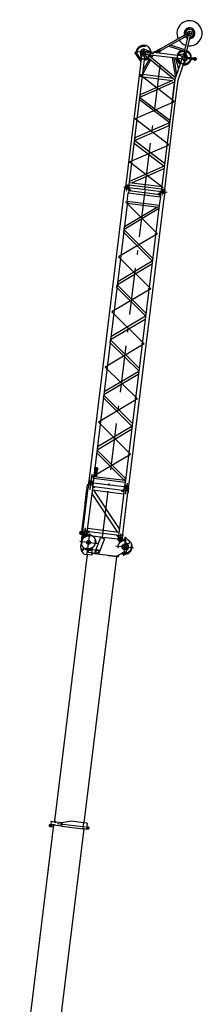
# Model space of a CAD drawing. Extents: x 2278 to 72584, y 12011 to 96322.
# Tile 23 of 29: x 16077 to 23501, y 56622 to 96322. Entities that reach past the tile are written whole.
import ezdxf

# ---------------------------------------------------------------- set-up
doc = ezdxf.new("R2010")
doc.units = 0
doc.header["$LTSCALE"] = 62.5
doc.linetypes.add('CENTER', pattern=[50.5, 30, -9, 2.5, -9])
doc.linetypes.add('HIDDEN', pattern=[12.6, 8.4, -4.2])
for name, color, linetype in [('1', 7, 'CONTINUOUS'), ('11', 7, 'CONTINUOUS'), ('200', 7, 'CONTINUOUS')]:
    doc.layers.add(name, color=color, linetype=linetype)

# ---------------------------------------------------------------- blocks, each defined once
blk = doc.blocks.new('*G14')
at = {"layer": '11', "color": 7, "linetype": 'CONTINUOUS'}
for p, q in [((18557, 75128), (18603, 75507)), ((18603, 75507), (18577, 75293)), ((18603, 75507), (18618, 75561)), ((18626, 75576), (18637, 75592)), ((18626, 75576), (18636, 75591)), ((18737, 75616), (18898, 75531)), ((18898, 75531), (20014, 75394)), ((19156, 74938), (19353, 75453)), ((19353, 75453), (19361, 75450)), ((19361, 75450), (19503, 75395)), ((20319, 75414), (20345, 75438)), ((20373, 75437), (20512, 75288)), ((18568, 74951), (18556, 75117)), ((19503, 75395), (19305, 74881)), ((20056, 75405), (20087, 75428)), ((20196, 75424), (20437, 75177)), ((20340, 75340), (20312, 75306)), ((20339, 75364), (20361, 75384)), ((20342, 75274), (20339, 75364)), ((20426, 75188), (20342, 75274)), ((20498, 75198), (20426, 75188)), ((20512, 75288), (20509, 75211)), ((17504, 64023), (18822, 74756)), ((18673, 74790), (18579, 74920)), ((19990, 74671), (18672, 63938)), ((18702, 74771), (18785, 74761)), ((18805, 74925), (18785, 74761)), ((18992, 74735), (18785, 74761)), ((19012, 74900), (18805, 74925)), ((18859, 74838), (18874, 74960)), ((18859, 74833), (18859, 74838)), ((19166, 74795), (18859, 74833)), ((18875, 74965), (18874, 74960)), ((19154, 74931), (18875, 74965)), ((19000, 74801), (18992, 74735)), ((18999, 74792), (19000, 74799)), ((19000, 74799), (19012, 74900)), ((20010, 74677), (19000, 74801)), ((19157, 74930), (19153, 74926)), ((19154, 74931), (19157, 74930)), ((19158, 74931), (19156, 74938)), ((19163, 74935), (19158, 74931)), ((19172, 74796), (19166, 74800)), ((19166, 74795), (19172, 74796)), ((19298, 74884), (19299, 74877)), ((19299, 74877), (19305, 74881)), ((19667, 74711), (19665, 74719)), ((19665, 74719), (20017, 74676)), ((20016, 74668), (19667, 74711)), ((20011, 74685), (20010, 74677)), ((20216, 74815), (20011, 74685)), ((20087, 74733), (20011, 74684)), ((20011, 74684), (20016, 74677)), ((20016, 74677), (20025, 74676)), ((20017, 74676), (20016, 74668)), ((20025, 74676), (20095, 74720)), ((20095, 74720), (20087, 74733)), ((20289, 74794), (20285, 74800)), ((20386, 74865), (20387, 74863)), ((20409, 74938), (20402, 74934))]:
    blk.add_line(p, q, dxfattribs=at)
at = {"layer": '11', "color": 7, "linetype": 'HIDDEN'}
for p, q in [((18634, 75554), (18765, 75538)), ((18709, 75611), (18692, 75475))]:
    blk.add_line(p, q, dxfattribs=at)
at = {"layer": '11', "color": 7, "linetype": 'CENTER'}
for p, q in [((18819, 74891), (18907, 75607)), ((18505, 75293), (19221, 75205)), ((19967, 75113), (20684, 75025)), ((20282, 74710), (20370, 75428))]:
    blk.add_line(p, q, dxfattribs=at)
at = {"layer": '11', "color": 7, "linetype": 'HIDDEN'}
for centre in [(18863, 75249), (20326, 75069)]:
    blk.add_circle(centre, 264, dxfattribs=at)
at = {"layer": '11', "color": 7, "linetype": 'CONTINUOUS'}
for centre, radius in [((18701, 75546), 71), ((18701, 75546), 71), ((18701, 75546), 27.5), ((20140, 75369), 71), ((20140, 75369), 71), ((18863, 75249), 76), ((18863, 75249), 65), ((20140, 75369), 32.5), ((20326, 75069), 120), ((20326, 75069), 65), ((20326, 75069), 65), ((18629, 74955), 30), ((19215, 74869), 84.2), ((19215, 74869), 80), ((19215, 74869), 61), ((20337, 74831), 50), ((20337, 74831), 25.5)]:
    blk.add_circle(centre, radius, dxfattribs=at)
at = {"layer": '11', "color": 7, "linetype": 'HIDDEN'}
for radius, start, end in [(302, 103.6866, 156.7825), (301, -156.2874, 39.8593)]:
    blk.add_arc((18863, 75249), radius, start, end, dxfattribs=at)
at = {"layer": '11', "color": 7, "linetype": 'CONTINUOUS'}
for centre, radius, start, end in [((18667, 75547), 50.1, 145.2949, 173), ((18667, 75547), 50.1, 145.1844, 164.1589), ((18701, 75546), 79, 55.2561, 145.2605), ((18701, 75546), 79, 62.3565, 143.6667), ((18863, 75249), 301, 39.8609, 103.6852), ((18863, 75249), 301, 39.8609, 103.6852), ((20140, 75369), 79, 44.2329, 131.9579), ((20140, 75369), 79, 39.859, 131.9598), ((20358, 75423), 20, 42.9736, 133.0423), ((18617, 75121), 60.3, 172.998, -175.9717), ((18863, 75249), 302, 156.7792, -156.2878), ((18863, 75249), 302, 156.7792, -156.2878), ((20021, 75454), 60, -97.0106, -54.3143), ((20326, 75069), 302, -116.5346, 61.6513), ((20326, 75069), 302, 86.325, 107.8562), ((20326, 75069), 302, 86.3244, 107.8562), ((20326, 75421), 10, -136.9856, -47.0103), ((20347, 75399), 20, -46.989, 132.9965), ((20326, 75069), 155, -57.4724, 44.2284), ((20496, 75211), 13, -82.625, 1.3951), ((18628, 74955), 60, -175.9127, -144.2782), ((18713, 74820), 50, -144.2778, -102.6076), ((20243, 74773), 50, 32.5033, 122.5182), ((20337, 74831), 60, -142.0012, -54.7368), ((20337, 74831), 60, -54.7376, 32.5264), ((20429, 74892), 50, 122.5266, -147.4759)]:
    blk.add_arc(centre, radius, start, end, dxfattribs=at)
blk = doc.blocks.new('*G15')
at = {"layer": '1', "color": 7, "linetype": 'CONTINUOUS'}
blk.add_line((18668, 63701), (17310, 52639), dxfattribs=at)
at = {"layer": '11', "color": 7, "linetype": 'CONTINUOUS'}
for p, q in [((17346, 63980), (17334, 63878)), ((17336, 63989), (17335, 63981)), ((17335, 63981), (17346, 63980)), ((17770, 63936), (17336, 63989)), ((17405, 63981), (17350, 63987)), ((17473, 63972), (17417, 63979)), ((17747, 63939), (17770, 63936)), ((17779, 63939), (17764, 63818)), ((17779, 63939), (17765, 63826)), ((17765, 63826), (17777, 63927)), ((17770, 63936), (17778, 63936)), ((17777, 63927), (17775, 63908)), ((18099, 63995), (17779, 63939)), ((18087, 63993), (17779, 63939)), ((18144, 64003), (18089, 63993)), ((18669, 63938), (18144, 64003)), ((18656, 63828), (18669, 63938)), ((18798, 63922), (18669, 63938)), ((18808, 63921), (18779, 63687)), ((18798, 63922), (18808, 63921)), ((17450, 63856), (16077, 52679)), ((17300, 63789), (17439, 63772)), ((17312, 63861), (17310, 63861)), ((17318, 63872), (17317, 63865)), ((17470, 63854), (17318, 63872)), ((17322, 63880), (17321, 63872)), ((17321, 63872), (17764, 63818)), ((17334, 63878), (17322, 63880)), ((17335, 63870), (17391, 63863)), ((17403, 63862), (17458, 63855)), ((17526, 63847), (17470, 63854)), ((17764, 63818), (17788, 63809)), ((17788, 63809), (18111, 63769)), ((18111, 63769), (18641, 63704)), ((18641, 63704), (18656, 63828)), ((18779, 63687), (18641, 63704)), ((18790, 63769), (18779, 63687)), ((18779, 63687), (18789, 63686)), ((18789, 63686), (18852, 63692)), ((18790, 63775), (18790, 63769)), ((18830, 63770), (18790, 63775)), ((18790, 63769), (18829, 63764)), ((18853, 63761), (18790, 63769)), ((18829, 63764), (18830, 63770))]:
    blk.add_line(p, q, dxfattribs=at)
at = {"layer": '11', "color": 7, "linetype": 'CENTER'}
blk.add_line((18734, 63760), (17600, 63899), dxfattribs=at)
at = {"layer": '11', "color": 7, "linetype": 'CONTINUOUS'}
for centre, radius in [((17294, 63826), 17.5), ((17294, 63826), 12.7), ((17352, 63819), 22.5), ((18849, 63727), 15), ((18849, 63727), 15), ((18849, 63727), 13)]:
    blk.add_circle(centre, radius, dxfattribs=at)
for centre, radius, start, end in [((17305, 63825), 36.2, 82.9946, 173), ((17305, 63825), 36.3, 173.0049, -97.7785), ((17312, 63865), 5, -97.0219, -7), ((17352, 63819), 15, 133.3991, 132.153), ((18849, 63727), 35, -84.3328, 83)]:
    blk.add_arc(centre, radius, start, end, dxfattribs=at)
at = {"layer": '200', "color": 7, "linetype": 'CONTINUOUS'}
for p, q in [((18794, 63769), (18789, 63765)), ((18789, 63765), (18790, 63769)), ((18791, 63780), (18790, 63775)), ((18790, 63775), (18795, 63775)), ((18790, 63769), (18794, 63769)), ((18795, 63775), (18791, 63780))]:
    blk.add_line(p, q, dxfattribs=at)
blk = doc.blocks.new('*G19')
at = {"layer": '11', "color": 7, "linetype": 'CONTINUOUS'}
for p, q in [((22658, 95652), (22729, 95693)), ((22729, 95693), (22859, 95767)), ((22893, 95706), (22734, 95615)), ((22741, 95027), (22900, 95702)), ((22969, 95690), (22872, 95280)), ((22970, 95695), (22969, 95690)), ((21737, 95127), (22658, 95652)), ((22734, 95615), (21772, 95066)), ((22759, 95105), (22180, 95299)), ((22662, 95574), (22734, 95615)), ((22796, 95651), (22874, 95593)), ((20778, 95024), (20728, 94991)), ((20728, 94991), (20972, 94622)), ((20955, 94757), (20778, 95024)), ((20953, 94988), (20989, 94745)), ((20975, 95057), (20976, 95057)), ((21016, 94951), (20994, 94768)), ((20997, 95086), (20997, 95086)), ((21003, 94843), (21016, 94951)), ((21041, 94058), (21146, 94920)), ((22632, 94738), (21132, 94922)), ((21341, 95036), (21140, 95119)), ((21146, 94920), (21143, 94896)), ((21143, 94896), (22348, 93896)), ((21259, 94907), (21146, 94920)), ((21148, 95054), (21340, 95031)), ((21148, 95054), (21608, 94998)), ((22374, 93982), (21259, 94907)), ((21340, 95031), (21341, 95036)), ((21398, 94890), (21361, 94822)), ((21513, 95009), (21514, 95023)), ((21608, 94998), (21513, 95009)), ((21514, 95023), (21640, 95083)), ((21608, 94998), (21605, 94975)), ((21605, 94975), (21611, 94974)), ((21616, 95067), (21608, 94998)), ((21611, 94974), (21614, 94997)), ((21614, 94997), (21622, 95067)), ((21614, 94997), (22678, 94866)), ((21724, 94984), (21614, 94997)), ((21622, 95067), (21616, 95067)), ((21668, 95104), (21656, 95097)), ((21716, 95121), (21668, 95104)), ((21704, 95011), (21717, 95018)), ((21727, 95127), (21716, 95121)), ((21717, 95018), (21756, 95051)), ((21729, 95023), (21724, 94984)), ((21726, 95026), (21729, 95023)), ((21727, 95127), (21767, 95058)), ((21737, 95127), (21727, 95127)), ((21772, 95066), (21737, 95127)), ((21746, 95083), (21746, 95083)), ((21748, 95083), (21748, 95083)), ((21751, 95083), (21751, 95083)), ((21756, 95051), (21767, 95058)), ((21767, 95058), (21772, 95066)), ((22110, 95259), (22745, 95047)), ((22487, 94895), (22486, 94890)), ((22486, 94890), (22678, 94866)), ((22686, 94930), (22487, 94895)), ((22703, 94951), (22702, 94947)), ((22708, 94951), (22703, 94951)), ((22711, 94961), (22707, 94947)), ((22731, 95007), (22711, 94961)), ((22734, 95020), (22731, 95007)), ((22741, 95027), (22734, 95020)), ((22734, 95020), (22812, 95002)), ((22809, 95011), (22741, 95027)), ((22745, 95047), (22759, 95105)), ((22798, 94912), (22798, 94912)), ((22803, 94924), (22806, 94938)), ((22806, 94938), (22809, 94989)), ((22812, 94938), (22806, 94938)), ((22872, 95274), (22809, 95011)), ((22812, 95002), (22809, 95011)), ((22809, 94989), (22812, 95002)), ((22853, 94841), (22812, 94938)), ((22814, 94923), (22815, 94923)), ((20990, 94739), (20909, 94075)), ((20955, 94757), (20987, 94709)), ((20972, 94622), (20975, 94618)), ((21367, 94710), (21051, 94145)), ((21320, 94749), (21071, 94304)), ((21124, 94740), (21140, 94868)), ((21129, 94740), (21124, 94740)), ((21261, 94792), (21129, 94740)), ((21140, 94868), (21165, 94878)), ((21264, 94796), (21261, 94792)), ((21463, 94882), (21408, 94783)), ((22240, 94786), (22369, 93986)), ((22302, 94779), (22413, 94095)), ((22642, 94767), (22352, 93916)), ((22389, 94762), (22389, 94768)), ((22389, 94768), (22620, 94740)), ((22497, 94362), (22389, 94762)), ((22473, 94758), (22472, 94751)), ((22472, 94751), (22573, 94584)), ((22620, 94740), (22473, 94758)), ((22480, 93880), (22768, 94724)), ((22573, 94584), (22579, 94582)), ((22620, 94740), (22628, 94726)), ((22628, 94726), (22620, 94740)), ((22713, 94564), (22718, 94563)), ((22718, 94563), (22827, 94702)), ((23120, 94705), (22850, 94738)), ((22859, 94817), (23130, 94784)), ((23166, 94689), (23156, 94690)), ((23168, 94790), (23178, 94788)), ((21047, 94107), (21036, 94019)), ((22275, 93957), (21047, 94107)), ((22503, 94360), (22497, 94362)), ((20909, 94075), (20369, 89680)), ((20501, 89663), (21041, 94058)), ((21041, 94058), (20909, 94075)), ((20909, 94075), (21041, 94058)), ((20935, 93195), (22337, 93812)), ((22249, 93870), (20947, 93298)), ((21036, 94019), (22249, 93870)), ((22349, 93903), (22235, 92980)), ((22235, 92980), (22349, 93903)), ((22367, 92964), (22480, 93880)), ((20947, 93298), (20935, 93195)), ((20921, 93087), (20934, 93189)), ((22140, 92159), (20921, 93087)), ((20934, 93189), (22147, 92265)), ((22235, 92980), (21808, 89503)), ((21940, 89487), (22367, 92964)), ((22134, 92157), (20733, 91554)), ((22122, 92055), (22135, 92163)), ((22147, 92265), (22140, 92159)), ((20721, 91452), (22122, 92055)), ((20720, 91446), (20707, 91344)), ((20707, 91344), (21921, 90420)), ((21933, 90522), (20720, 91446)), ((20733, 91554), (20721, 91452)), ((21920, 90414), (20514, 89795)), ((21908, 90311), (20618, 89744)), ((20512, 89757), (21820, 89596)), ((20367, 89673), (20355, 89574)), ((20501, 89657), (20489, 89557)), ((21806, 89495), (20501, 89656)), ((21807, 89497), (21794, 89397)), ((21808, 89503), (21807, 89497)), ((21807, 89497), (21941, 89480)), ((21888, 89327), (21820, 89336)), ((21941, 89480), (21928, 89380)), ((21940, 89487), (21941, 89480))]:
    blk.add_line(p, q, dxfattribs=at)
at = {"layer": '11', "color": 7, "linetype": 'CENTER'}
for p, q in [((22853, 95785), (22893, 95780)), ((22860, 95785), (22880, 95782)), ((22893, 95780), (23036, 95763)), ((22932, 95685), (22954, 95864)), ((23025, 95764), (23005, 95767)), ((21502, 94944), (20779, 95033)), ((21142, 89477), (21808, 94906)), ((21761, 95100), (21633, 95027)), ((21658, 95111), (21718, 95007)), ((22733, 94891), (22705, 94659)), ((22776, 95026), (22743, 94883)), ((23238, 94731), (22617, 94807)), ((23174, 94796), (23160, 94683)), ((22309, 93039), (20975, 94071)), ((20763, 92344), (22306, 93008)), ((22306, 93008), (22309, 93039)), ((20759, 92313), (20763, 92344)), ((22095, 91296), (20759, 92313)), ((20549, 90601), (22092, 91265)), ((22092, 91265), (22095, 91296)), ((20545, 90570), (20549, 90601)), ((21880, 89538), (20545, 90570)), ((20289, 89582), (22033, 89368)), ((20355, 89574), (20489, 89557)), ((20356, 89573), (20488, 89557)), ((20366, 89661), (20365, 89655)), ((20408, 89455), (20422, 89565)), ((20422, 89565), (20431, 89636)), ((20499, 89639), (20500, 89650)), ((21794, 89397), (21928, 89380)), ((21794, 89397), (21928, 89380)), ((21805, 89484), (21804, 89479)), ((21852, 89317), (21875, 89499)), ((21938, 89462), (21940, 89473))]:
    blk.add_line(p, q, dxfattribs=at)
at = {"layer": '11', "color": 7, "linetype": 'HIDDEN'}
for p, q in [((21102, 95102), (21069, 94835)), ((21716, 95121), (21756, 95051)), ((23166, 94689), (23156, 94690)), ((23168, 94790), (23178, 94788))]:
    blk.add_line(p, q, dxfattribs=at)
at = {"layer": '11', "color": 7, "linetype": 'CONTINUOUS'}
blk.add_lwpolyline([(22802, 95736), (22802, 95735)], dxfattribs=at)
for centre, radius in [((22943, 95774), 84.1), ((21089, 94995), 84.3), ((21089, 94995), 76), ((21688, 95059), 17.1), ((22757, 94944), 30), ((22757, 94944), 22.5), ((22757, 94944), 22.5), ((22721, 94794), 84), ((22721, 94794), 80), ((23167, 94739), 45), ((23167, 94739), 26), ((20422, 89565), 25.5), ((21861, 89389), 25.5)]:
    blk.add_circle(centre, radius, dxfattribs=at)
at = {"layer": '11', "color": 7, "linetype": 'HIDDEN'}
for centre, radius in [((21089, 94995), 264), ((21688, 95059), 22.5), ((20975, 94071), 44.5)]:
    blk.add_circle(centre, radius, dxfattribs=at)
at = {"layer": '11', "color": 7, "linetype": 'CENTER'}
blk.add_circle((22721, 94794), 264, dxfattribs=at)
at = {"layer": '11', "color": 7, "linetype": 'CONTINUOUS'}
for centre, radius, start, end in [((22943, 95774), 508, -98.1918, -154.2405), ((22943, 95774), 218, 86.6505, -159.5375), ((22943, 95774), 167, 53.5555, -162.4024), ((22943, 95774), 158, 53.5556, -163.0663), ((22943, 95774), 167, -87.6347, 53.5558), ((22943, 95774), 158, -86.7681, 53.5572), ((22943, 95774), 218, -60.2538, 86.6505), ((21089, 94995), 302, 91.4283, 177.8309), ((21089, 94995), 302, 5.7424, 91.4269), ((22943, 95774), 508, -146.3381, -106.0935), ((22943, 95774), 218, -141.0409, -109.8731), ((22943, 95774), 218, -91.3567, -60.2544), ((21089, 94995), 135, 67.4553, -175.7705), ((21089, 94995), 301, -31.8092, -19.7404), ((21680, 95054), 49, 119.712, -60.289), ((22721, 94794), 302, 105.9329, 160.2603), ((22682, 94949), 20, -80.1926, -7), ((22755, 94936), 49, 166.738, -13.2642), ((22721, 94794), 301, -7.0003, 70.0294), ((22943, 95774), 508, -98.19, -84.9632), ((21089, 94995), 301, -84.2839, -47.5375), ((22721, 94794), 302, -174.257, -121.5846), ((22721, 94794), 301, -95.9737, -14.6192), ((22721, 94794), 140, -41.2952, 19.7166), ((23117, 94680), 24.9, 53.0785, 83), ((23133, 94809), 25, -96.9992, -67.1025), ((23162, 94740), 50, -126.8832, -97), ((23162, 94740), 50, 83.0008, 112.9421), ((23172, 94739), 50, -97, 83), ((22414, 93895), 66.3, 161.1221, 173), ((22414, 93895), 66.4, 161.1445, 173), ((20421, 89560), 67.5, 173, -97), ((20421, 89560), 67.5, -97, -7), ((21861, 89384), 67.5, 173, -97), ((21861, 89384), 67.5, -97, -7)]:
    blk.add_arc(centre, radius, start, end, dxfattribs=at)
at = {"layer": '11', "color": 7, "linetype": 'HIDDEN'}
for centre, radius, start, end in [((23117, 94680), 24.9, 53.082, 83), ((23133, 94809), 25, -96.9992, -67.1043)]:
    blk.add_arc(centre, radius, start, end, dxfattribs=at)
blk = doc.blocks.new('*G20')
at = {"layer": '11', "color": 7, "linetype": 'CONTINUOUS'}
for p, q in [((18896, 77825), (20319, 89416)), ((20321, 89426), (20339, 89571)), ((20423, 88994), (20466, 89346)), ((20466, 89346), (21765, 89186)), ((20488, 89416), (20479, 89344)), ((20504, 89551), (20487, 89406)), ((21761, 89260), (20488, 89416)), ((20489, 89426), (20498, 89501)), ((20498, 89415), (20489, 89426)), ((20498, 89501), (20508, 89499)), ((20572, 89406), (20498, 89415)), ((20508, 89499), (20573, 89416)), ((20573, 89416), (20572, 89406)), ((21762, 89345), (21678, 89280)), ((21760, 89249), (21778, 89394)), ((21772, 89344), (21762, 89345)), ((21763, 89270), (21772, 89344)), ((21944, 89374), (21926, 89229)), ((20436, 88992), (19063, 77805)), ((21722, 88834), (20423, 88994)), ((20502, 77628), (21925, 89218)), ((21678, 89280), (21677, 89270)), ((21677, 89270), (21751, 89261)), ((21765, 89186), (21722, 88834)), ((21751, 89261), (21763, 89270)), ((21752, 89188), (21761, 89260)), ((21758, 89239), (21752, 89188)), ((21758, 89239), (21760, 89249)), ((21925, 89218), (21926, 89229)), ((21691, 88694), (20298, 87868)), ((20312, 87980), (21646, 88770)), ((21709, 88836), (20335, 77648)), ((20427, 88920), (21700, 88764)), ((20283, 87739), (20296, 87851)), ((21434, 86601), (20283, 87739)), ((20296, 87851), (21448, 86713)), ((20298, 87868), (20312, 87980)), ((21505, 87711), (21505, 87711)), ((21569, 87697), (21570, 87709)), ((21432, 86584), (20039, 85758)), ((20026, 85647), (21418, 86472)), ((20039, 85758), (20026, 85647)), ((20010, 85518), (20024, 85629)), ((21161, 84380), (20010, 85518)), ((20024, 85629), (21175, 84491)), ((21232, 85490), (21232, 85490)), ((21296, 85476), (21298, 85488)), ((19753, 83425), (21146, 84251)), ((21159, 84362), (19767, 83537)), ((19737, 83296), (19751, 83408)), ((19751, 83408), (20902, 82270)), ((19767, 83537), (19753, 83425)), ((20889, 82158), (19737, 83296)), ((20960, 83268), (20960, 83268)), ((21024, 83256), (21025, 83266)), ((19480, 81204), (20873, 82029)), ((20887, 82141), (19494, 81315)), ((19464, 81075), (19478, 81186)), ((20616, 79937), (19464, 81075)), ((19478, 81186), (20630, 80048)), ((19494, 81315), (19480, 81204)), ((20751, 81035), (20752, 81045)), ((19207, 78982), (20600, 79808)), ((20614, 79919), (19221, 79094)), ((19221, 79094), (19207, 78982)), ((19205, 78965), (19192, 78853)), ((19192, 78853), (20302, 77756)), ((20357, 77827), (19205, 78965)), ((20478, 78813), (20479, 78823)), ((19112, 78205), (19118, 78254)), ((19118, 78254), (19146, 78276)), ((19133, 78212), (19134, 78222)), ((19183, 78211), (19133, 78212)), ((19134, 78222), (19184, 78221)), ((19136, 78237), (19137, 78247)), ((19206, 78229), (19136, 78237)), ((19137, 78247), (19160, 78264)), ((19146, 78276), (19205, 78269)), ((19166, 78257), (19151, 78245)), ((19151, 78245), (19207, 78238)), ((19160, 78264), (19166, 78257)), ((19182, 78203), (19183, 78211)), ((19184, 78221), (19194, 78220)), ((19189, 78215), (19194, 78220)), ((19194, 78220), (19192, 78202)), ((19201, 78234), (19207, 78238)), ((19205, 78269), (19227, 78241)), ((19207, 78238), (19206, 78229)), ((19227, 78241), (19221, 78191)), ((18877, 77663), (18895, 77814)), ((18895, 77814), (18896, 77825)), ((19065, 77819), (19075, 77907)), ((20337, 77663), (19065, 77819)), ((19075, 77907), (20348, 77751)), ((19078, 77932), (19085, 77981)), ((19100, 77904), (19078, 77932)), ((19085, 77981), (19096, 77990)), ((19096, 77990), (19121, 78194)), ((19097, 77919), (19098, 77929)), ((19167, 77911), (19097, 77919)), ((19098, 77929), (19121, 77947)), ((19160, 77897), (19100, 77904)), ((19102, 77959), (19103, 77969)), ((19171, 77951), (19102, 77959)), ((19103, 77969), (19125, 77987)), ((19121, 78194), (19112, 78205)), ((19127, 77939), (19112, 77928)), ((19112, 77928), (19168, 77921)), ((19114, 78053), (19124, 78052)), ((19124, 78052), (19114, 78053)), ((19132, 77979), (19117, 77967)), ((19117, 77967), (19173, 77961)), ((19121, 78118), (19123, 78128)), ((19191, 78109), (19121, 78118)), ((19121, 77947), (19127, 77939)), ((19123, 78128), (19145, 78145)), ((19125, 77987), (19132, 77979)), ((19137, 78036), (19127, 78037)), ((19128, 78047), (19138, 78045)), ((19139, 78055), (19129, 78057)), ((19130, 78067), (19140, 78065)), ((19151, 78137), (19137, 78126)), ((19137, 78126), (19192, 78119)), ((19137, 78000), (19140, 78020)), ((19147, 77999), (19137, 78000)), ((19140, 78020), (19150, 78019)), ((19143, 78050), (19154, 78048)), ((19154, 78049), (19143, 78050)), ((19143, 78009), (19150, 78019)), ((19145, 78186), (19144, 78176)), ((19145, 78166), (19190, 78180)), ((19145, 78145), (19151, 78137)), ((19147, 78080), (19149, 78099)), ((19157, 78078), (19147, 78080)), ((19150, 78019), (19147, 77999)), ((19188, 78169), (19148, 78156)), ((19149, 78099), (19159, 78098)), ((19153, 78089), (19159, 78098)), ((19166, 78032), (19156, 78033)), ((19159, 78098), (19157, 78078)), ((19158, 78043), (19168, 78042)), ((19169, 78052), (19159, 78053)), ((19160, 78063), (19170, 78062)), ((19188, 77918), (19160, 77897)), ((19162, 77916), (19168, 77921)), ((19167, 77956), (19173, 77961)), ((19168, 77921), (19167, 77911)), ((19171, 78194), (19172, 78204)), ((19181, 78193), (19171, 78194)), ((19173, 77961), (19171, 77951)), ((19172, 78204), (19182, 78203)), ((19183, 78047), (19173, 78048)), ((19173, 78046), (19183, 78045)), ((19174, 78039), (19183, 78043)), ((19176, 78053), (19183, 78047)), ((19191, 78192), (19181, 78193)), ((19210, 78183), (19185, 77979)), ((19185, 77979), (19194, 77968)), ((19186, 78150), (19188, 78169)), ((19196, 78149), (19186, 78150)), ((19187, 78115), (19192, 78119)), ((19194, 77968), (19188, 77918)), ((19190, 78180), (19199, 78179)), ((19201, 78191), (19191, 78192)), ((19192, 78119), (19191, 78109)), ((19192, 78202), (19202, 78201)), ((19194, 78175), (19199, 78179)), ((19199, 78179), (19196, 78149)), ((19202, 78201), (19201, 78191)), ((19221, 78191), (19210, 78183)), ((20348, 77751), (20357, 77827)), ((19061, 77794), (19042, 77643)), ((19061, 77794), (19063, 77805)), ((20302, 77756), (20348, 77751)), ((20334, 77635), (20316, 77487)), ((20334, 77635), (20335, 77648)), ((20348, 77751), (20337, 77663)), ((20482, 77466), (20500, 77615)), ((20500, 77615), (20502, 77628))]:
    blk.add_line(p, q, dxfattribs=at)
at = {"layer": '11', "color": 7, "linetype": 'CENTER'}
for p, q in [((21136, 89433), (19677, 77544)), ((20333, 89576), (20511, 89554)), ((20402, 89405), (20422, 89565)), ((20422, 89565), (20433, 89655)), ((21772, 89400), (21951, 89378)), ((21842, 89228), (21861, 89389)), ((21861, 89389), (21872, 89478)), ((20350, 88981), (21653, 87693)), ((21653, 87693), (20078, 86759)), ((21380, 85472), (20078, 86759)), ((21380, 85472), (19805, 84538)), ((21108, 83250), (19805, 84538)), ((21108, 83250), (19532, 82316)), ((20835, 81029), (19532, 82316)), ((20835, 81029), (19259, 80095)), ((20562, 78807), (19259, 80095)), ((18986, 77873), (20562, 78807)), ((18870, 77666), (19049, 77644)), ((18960, 77655), (18949, 77565)), ((20310, 77489), (20488, 77467)), ((20399, 77478), (20388, 77389)), ((20418, 77638), (20399, 77478))]:
    blk.add_line(p, q, dxfattribs=at)
at = {"layer": '11', "color": 7, "linetype": 'HIDDEN'}
for p, q in [((21764, 89282), (21764, 89282)), ((20330, 77605), (20330, 77605))]:
    blk.add_line(p, q, dxfattribs=at)
at = {"layer": '11', "color": 7, "linetype": 'CONTINUOUS'}
for points in [[(19114, 78053), (19114, 78056), (19115, 78058), (19116, 78060), (19117, 78062), (19119, 78063), (19121, 78065), (19123, 78066), (19126, 78066), (19128, 78067), (19130, 78067)], [(19127, 78037), (19124, 78037), (19122, 78038), (19120, 78039), (19118, 78041), (19117, 78042), (19115, 78044), (19114, 78047), (19114, 78049), (19114, 78051), (19114, 78053)], [(19129, 78057), (19128, 78057), (19127, 78056), (19127, 78056), (19126, 78056), (19125, 78055), (19125, 78055), (19124, 78054), (19124, 78054), (19124, 78053), (19124, 78052)], [(19124, 78052), (19124, 78051), (19124, 78051), (19124, 78050), (19124, 78049), (19125, 78049), (19125, 78048), (19126, 78048), (19126, 78047), (19127, 78047), (19128, 78047)], [(19138, 78045), (19139, 78045), (19139, 78046), (19140, 78046), (19141, 78046), (19141, 78047), (19142, 78047), (19142, 78048), (19143, 78048), (19143, 78049), (19143, 78050)], [(19143, 78050), (19143, 78051), (19143, 78051), (19143, 78052), (19142, 78053), (19142, 78053), (19142, 78054), (19141, 78054), (19140, 78055), (19140, 78055), (19139, 78055)], [(19159, 78053), (19158, 78053), (19157, 78053), (19157, 78053), (19156, 78052), (19155, 78052), (19155, 78051), (19154, 78051), (19154, 78050), (19154, 78049), (19154, 78049)], [(19154, 78048), (19154, 78048), (19154, 78047), (19154, 78046), (19154, 78046), (19154, 78045), (19155, 78044), (19155, 78044), (19156, 78043), (19157, 78043), (19158, 78043)], [(19168, 78042), (19168, 78042), (19169, 78042), (19170, 78042), (19170, 78043), (19171, 78043), (19172, 78043), (19172, 78044), (19172, 78045), (19173, 78045), (19173, 78046)], [(19170, 78062), (19172, 78061), (19174, 78060), (19176, 78059), (19178, 78058), (19180, 78056), (19181, 78054), (19182, 78052), (19183, 78050), (19183, 78047), (19183, 78045)]]:
    blk.add_lwpolyline(points, dxfattribs=at)
for centre, radius in [((20422, 89565), 27), ((21861, 89389), 32.5), ((18960, 77655), 27), ((20399, 77478), 32.5)]:
    blk.add_circle(centre, radius, dxfattribs=at)
for centre, radius, start, end in [((20422, 89561), 83.5, -7, 173), ((21861, 89384), 83.5, -7, 173), ((19143, 78171), 15, 83.0006, -72.4889), ((19138, 78050), 15, -96.9991, -63.259), ((19143, 78171), 4.99, 83.0006, -72.4713), ((19138, 78050), 15, 49.2598, 83), ((19146, 78034), 3, 49.1894, 116.788), ((19150, 78064), 3, -130.7863, -63.1877), ((19158, 78048), 15, -130.7402, -97), ((19158, 78048), 15, 83.0009, 116.741), ((19168, 78047), 15, -96.9979, -14.668), ((19168, 78047), 5, 16.5934, 83), ((18959, 77653), 83.5, 173, -7), ((20399, 77477), 83.5, 173, -7)]:
    blk.add_arc(centre, radius, start, end, dxfattribs=at)
blk = doc.blocks.new('*G21')
at = {"layer": '11', "color": 7, "linetype": 'CENTER'}
for p, q in [((18960, 77655), (19002, 77999)), ((19049, 77644), (18870, 77666)), ((19049, 77644), (18870, 77666)), ((18877, 77665), (19043, 77645)), ((18924, 77367), (18933, 77436)), ((18924, 77367), (18933, 77436)), ((18933, 77436), (18941, 77506)), ((18933, 77436), (18941, 77506)), ((18933, 77436), (18940, 77498)), ((18940, 77494), (18960, 77655)), ((18949, 77565), (18960, 77655)), ((18949, 77565), (18960, 77655)), ((18960, 77655), (18971, 77744)), ((18960, 77655), (18971, 77744)), ((18960, 77655), (18969, 77733)), ((20399, 77478), (18960, 77655)), ((19420, 75457), (19679, 77566)), ((20310, 77489), (20488, 77467)), ((20316, 77488), (20482, 77468)), ((20379, 77317), (20399, 77478)), ((20399, 77478), (20388, 77389)), ((20399, 77478), (20408, 77556)), ((20298, 77340), (20296, 77328)), ((20363, 77190), (20372, 77260)), ((20372, 77260), (20381, 77329)), ((20372, 77260), (20380, 77321)), ((18727, 75764), (18736, 75833)), ((18501, 75588), (18562, 75635)), ((18517, 75601), (18560, 75634)), ((18522, 75640), (18555, 75596)), ((18611, 75557), (18790, 75535)), ((18701, 75546), (18690, 75456)), ((18720, 75706), (18701, 75546)), ((18719, 75694), (18727, 75764)), ((18727, 75764), (18720, 75701)), ((20160, 75530), (20140, 75369)), ((20158, 75518), (20167, 75587)), ((20167, 75587), (20159, 75525)), ((20050, 75380), (20229, 75358)), ((20140, 75369), (20129, 75280))]:
    blk.add_line(p, q, dxfattribs=at)
at = {"layer": '11', "color": 7, "linetype": 'CONTINUOUS'}
for p, q in [((18806, 77568), (18572, 75662)), ((18645, 75781), (18849, 77440)), ((18796, 77393), (18848, 77433)), ((18864, 77561), (18806, 77568)), ((19016, 77420), (18812, 75760)), ((18856, 77504), (18850, 77453)), ((18859, 77517), (18876, 77660)), ((19042, 77640), (19015, 77420)), ((19119, 77443), (19020, 77455)), ((19026, 77505), (19030, 77534)), ((19030, 77534), (19035, 77534)), ((19035, 77534), (19120, 77448)), ((20238, 77343), (19083, 77485)), ((19120, 77448), (19119, 77443)), ((20298, 77340), (20315, 77484)), ((20456, 77416), (20329, 77431)), ((20481, 77463), (20464, 77320)), ((18725, 76817), (18796, 77393)), ((20031, 75671), (18992, 77228)), ((19008, 77360), (20280, 77204)), ((20107, 75796), (19069, 77353)), ((20288, 77263), (20084, 75605)), ((20297, 77379), (20193, 77316)), ((20193, 77316), (20193, 77311)), ((20193, 77311), (20292, 77299)), ((20251, 75584), (20455, 77242)), ((20289, 77277), (20288, 77263)), ((20289, 77277), (20295, 77326)), ((20302, 77378), (20297, 77379)), ((20298, 77348), (20302, 77378)), ((20464, 77320), (20298, 77340)), ((20298, 77340), (20464, 77320)), ((20455, 77242), (20456, 77257)), ((20462, 77306), (20456, 77257)), ((18766, 76765), (18725, 76817)), ((18509, 75588), (18509, 75588)), ((18511, 75653), (18642, 75755)), ((18627, 75629), (18566, 75582)), ((18572, 75662), (18630, 75655)), ((18636, 75704), (18618, 75554)), ((18758, 75483), (18630, 75499)), ((18636, 75704), (18637, 75716)), ((18802, 75684), (18636, 75704)), ((18636, 75704), (18802, 75684)), ((18637, 75716), (18643, 75768)), ((18643, 75768), (18645, 75781)), ((18783, 75534), (18802, 75684)), ((18797, 75641), (18795, 75621)), ((18795, 75621), (18800, 75620)), ((18801, 75670), (18797, 75641)), ((18800, 75620), (18903, 75683)), ((18802, 75684), (18804, 75696)), ((18810, 75747), (18804, 75696)), ((18904, 75688), (18804, 75700)), ((18812, 75760), (18810, 75747)), ((18819, 75820), (20091, 75663)), ((19985, 75543), (18893, 75677)), ((18903, 75683), (18904, 75688)), ((19977, 75551), (19977, 75556)), ((19977, 75556), (20077, 75544)), ((20062, 75465), (19977, 75551)), ((20075, 75526), (20057, 75378)), ((20067, 75464), (20062, 75465)), ((20069, 75484), (20067, 75464)), ((20073, 75514), (20069, 75484)), ((20084, 75523), (20073, 75514)), ((20076, 75540), (20075, 75526)), ((20241, 75506), (20075, 75526)), ((20075, 75526), (20241, 75506)), ((20082, 75590), (20076, 75540)), ((20077, 75544), (20086, 75542)), ((20084, 75605), (20082, 75590)), ((20086, 75542), (20084, 75523)), ((20223, 75357), (20241, 75506)), ((20241, 75506), (20243, 75520)), ((20243, 75520), (20249, 75570)), ((20249, 75570), (20251, 75584)), ((20197, 75306), (20069, 75322))]:
    blk.add_line(p, q, dxfattribs=at)
at = {"layer": '11', "color": 7, "linetype": 'HIDDEN'}
for p, q in [((18856, 77504), (18850, 77453)), ((18859, 77517), (18861, 77538)), ((18862, 77543), (18862, 77543)), ((18867, 77586), (19033, 77566)), ((18796, 77393), (18725, 76817)), ((18925, 77370), (18928, 77370)), ((19008, 77360), (19010, 77370)), ((20282, 77214), (20280, 77204)), ((20289, 77277), (20295, 77326)), ((20295, 77326), (20297, 77336)), ((20298, 77340), (20300, 77361)), ((20301, 77367), (20301, 77367)), ((20445, 77317), (20445, 77317)), ((20456, 77257), (20462, 77306)), ((20466, 77341), (20464, 77320)), ((18572, 75662), (18647, 75653)), ((18632, 75671), (18632, 75671)), ((18637, 75716), (18643, 75768)), ((18804, 75696), (18810, 75747)), ((18819, 75820), (18817, 75810)), ((20042, 75669), (20031, 75671)), ((20071, 75495), (20071, 75495)), ((20082, 75590), (20076, 75540)), ((20090, 75654), (20092, 75663)), ((20106, 75782), (20107, 75796)), ((20249, 75570), (20243, 75520))]:
    blk.add_line(p, q, dxfattribs=at)
at = {"layer": '11', "color": 7, "linetype": 'CONTINUOUS'}
for points in [[(20471, 77435), (20473, 77438), (20474, 77441), (20476, 77444), (20477, 77447), (20478, 77450), (20479, 77453), (20480, 77457), (20481, 77460), (20482, 77463), (20482, 77466)], [(20358, 77404), (20360, 77402), (20363, 77401), (20366, 77399), (20369, 77398), (20372, 77397), (20376, 77396), (20379, 77395), (20382, 77394), (20385, 77394), (20388, 77393)], [(20388, 77393), (20392, 77393), (20395, 77393), (20398, 77393), (20402, 77393), (20405, 77393), (20408, 77393), (20411, 77394), (20415, 77395), (20418, 77395), (20421, 77396)]]:
    blk.add_lwpolyline(points, dxfattribs=at)
for centre, radius in [((18960, 77655), 27.5), ((18960, 77655), 27.5), ((18960, 77655), 27.5), ((20399, 77478), 32.5), ((20399, 77478), 33), ((20399, 77478), 32.5), ((20399, 77478), 33), ((18539, 75617), 23), ((18539, 75617), 15), ((18701, 75546), 27.5), ((20140, 75369), 32.5)]:
    blk.add_circle(centre, radius, dxfattribs=at)
for centre, radius, start, end in [((18959, 77650), 83.5, -7.0047, 172.9953), ((20398, 77474), 83.5, -7.0047, 172.9953), ((20399, 77477), 83.4, 172.9892, -164.4987), ((20399, 77477), 83.6, -164.4894, -142.0185), ((20399, 77477), 83.5, -141.988, -119.4949), ((20399, 77476), 83.4, -52.0157, -29.4961), ((20399, 77476), 83.5, -74.4975, -51.986), ((18539, 75617), 45, 127.9984, -52.0016), ((18700, 75544), 83.5, 172.9953, -7.0047), ((20140, 75367), 83.5, 173.0036, -7.0047)]:
    blk.add_arc(centre, radius, start, end, dxfattribs=at)

msp = doc.modelspace()

# ---------------------------------------------------------------- linework, layer by layer
at = {"layer": '11', "color": 7, "linetype": 'CONTINUOUS'}
for p, q in [((20464, 77320), (20462, 77306)), ((17484, 63971), (17540, 63964)), ((17504, 64023), (17497, 63969))]:
    msp.add_line(p, q, dxfattribs=at)

# ---------------------------------------------------------------- block references
for name in ['*G19', '*G20', '*G21', '*G14', '*G15']:
    msp.add_blockref(name, (0, 0), dxfattribs=at)

doc.saveas('drawing.dxf')
